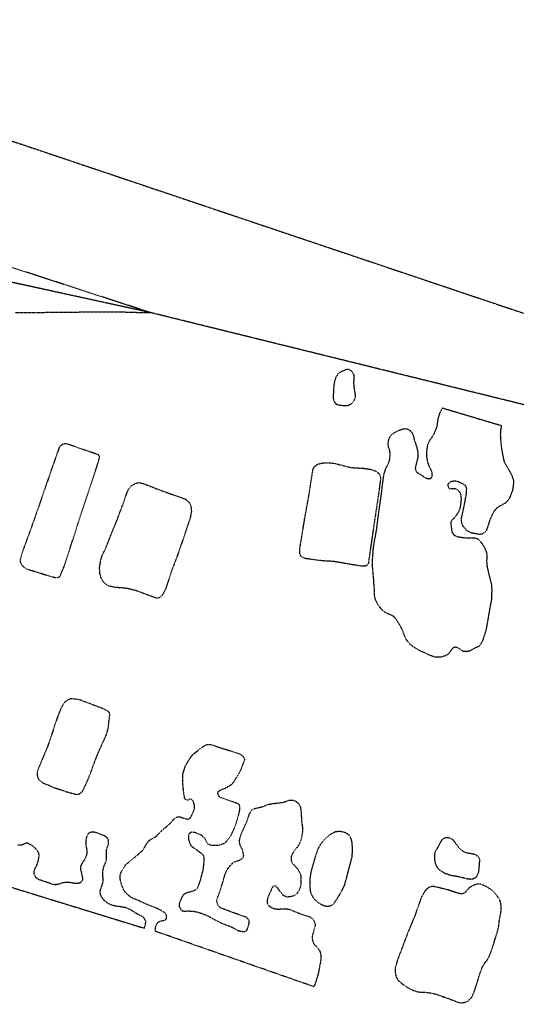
# Model space of a CAD drawing. Extents: x 386681 to 390419, y 97898 to 99995.
# Tile 9 of 11: x 388971 to 389443, y 98369 to 99304. Entities that reach past the tile are written whole.
import ezdxf

# ---------------------------------------------------------------- set-up
doc = ezdxf.new("R2010")
doc.units = 0
doc.header["$LTSCALE"] = 0.005
doc.header["$MEASUREMENT"] = 0
doc.linetypes.add('DGN Style 5', pattern=[20, 10, -10])
doc.linetypes.add('DGN Style 7', pattern=[57.5, 25, -10, 12.5, -10])
doc.layers.add('E_DTM_Building', color=3, linetype='DGN Style 5', lineweight=25)
doc.layers.add('E_DTM_ObscureArea', color=1, linetype='DGN Style 7', lineweight=25)

msp = doc.modelspace()

# ---------------------------------------------------------------- linework, layer by layer
at = {"layer": 'E_DTM_Building'}
for points in [[(388966.58, 99026.01, 1607.09), (388986.75, 99026.01, 1607.36), (389011, 99026.32, 1607.77), (389026.42, 99026.43, 1608.05), (389046.75, 99026.61, 1608.27), (389067.64, 99026.54, 1608.16), (389085.3, 99026.02, 1608.16), (389094.85, 99025.89, 1608.11), (388815.06, 99116.98, 1606.97)], [(388994.98, 98859.55, 1607.42), (388986.04, 98833.62, 1607.22), (388974.61, 98801.98, 1607.02), (388971.44, 98792.17, 1607.02), (388971.33, 98789.04, 1607.04), (388972.15, 98786.98, 1607.04), (388973.46, 98785.48, 1607.07), (388976.64, 98782.78, 1607.1), (389001.22, 98775.18, 1606.96), (389005.45, 98774.24, 1606.97), (389007.96, 98774.72, 1606.96), (389009.02, 98775.42, 1606.96), (389013.01, 98784.71, 1607.09), (389018.75, 98802.29, 1607.32), (389026.63, 98826.62, 1607.55), (389039.75, 98866.5, 1607.68), (389044.75, 98881.4, 1607.68), (389046.56, 98887.75, 1607.56), (389046.51, 98889.44, 1607.53), (389045.78, 98890.82, 1607.48), (389033.52, 98895.04, 1607.6), (389017.1, 98900.64, 1607.68), (389014.9, 98901.24, 1607.69), (389012.63, 98901.14, 1607.71), (389010.43, 98900.16, 1607.69), (389008.4, 98898.07, 1607.71), (389002.42, 98881.05, 1607.61), (388994.98, 98859.55, 1607.42)], [(389242, 98832.62, 1606.34), (389245.25, 98850.14, 1606.3), (389249.34, 98876.41, 1606.02), (389250.02, 98878.29, 1606.06), (389251.31, 98880.06, 1606.09), (389254.05, 98882.03, 1606.3), (389258.6, 98883.07, 1606.43), (389263.66, 98883.35, 1606.66), (389269.85, 98882.81, 1606.87), (389276.21, 98881.15, 1606.98), (389281.72, 98879.67, 1607.17), (389285.59, 98878.75, 1607.19), (389297.77, 98878.03, 1607.19), (389304.55, 98877.05, 1607.23), (389309.37, 98875.29, 1607.25), (389312.2, 98872.94, 1607.23), (389313.4, 98870.48, 1607.17), (389313.69, 98868.14, 1607.13), (389311.89, 98854.53, 1606.73), (389306.66, 98819.67, 1606.66), (389302.04, 98787.68, 1606.91), (389301.15, 98786.26, 1606.95), (389299.53, 98785.12, 1606.97), (389297.09, 98784.96, 1606.95), (389289.07, 98786.14, 1606.95), (389275.09, 98788.53, 1606.92), (389268.29, 98789.64, 1606.82), (389258.38, 98790.13, 1606.65), (389241.68, 98792.39, 1606.53), (389239.16, 98793.59, 1606.49), (389237.7, 98795.1, 1606.52), (389236.81, 98797.16, 1606.54), (389237.15, 98802.87, 1606.49), (389238.87, 98813.42, 1606.37), (389242, 98832.62, 1606.34)], [(389058.29, 98816.73, 1608.48), (389063.58, 98829.48, 1608.49), (389069.71, 98846.01, 1608.5), (389072.92, 98855.2, 1608.39), (389074.32, 98858.44, 1608.11), (389076.79, 98861.61, 1607.7), (389081.62, 98864.04, 1607.71), (389084.42, 98864.4, 1607.71), (389088.9, 98863.38, 1607.73), (389095.52, 98860.75, 1607.67), (389100.87, 98858.65, 1607.82), (389113.54, 98854.01, 1607.9), (389125.23, 98850.01, 1607.82), (389128.71, 98848.54, 1607.82), (389131.31, 98846.08, 1607.82), (389132.6, 98844.24, 1607.82), (389133.72, 98840.87, 1607.92), (389133.94, 98836.65, 1608.07), (389132.88, 98831.27, 1608.24), (389129.35, 98820.42, 1608.36), (389120.14, 98793.91, 1608.37), (389115.72, 98782.29, 1608.4), (389109.41, 98763.5, 1608.42), (389106.83, 98758.25, 1608.4), (389104.77, 98755.91, 1608.4), (389103.18, 98755.05, 1608.44), (389101.65, 98754.67, 1608.49), (389099.9, 98754.93, 1608.55), (389094.11, 98757.15, 1608.59), (389080.72, 98762.07, 1608.59), (389072.94, 98763.87, 1608.58), (389068.05, 98764.5, 1608.53), (389061.68, 98764.89, 1608.37), (389055, 98766.38, 1608.26), (389052.88, 98767.84, 1608.23), (389050.34, 98770.08, 1608.21), (389048.21, 98773.94, 1608.12), (389046.82, 98778.74, 1608.12), (389046.79, 98784.29, 1608.17), (389047.8, 98790.51, 1608.24), (389049.6, 98796.18, 1608.33), (389052.32, 98801.39, 1608.48), (389058.29, 98816.73, 1608.48)], [(389049.41, 98650.01, 1607.24), (389028.69, 98657.85, 1606.95), (389026.77, 98658.38, 1606.95), (389021.03, 98659.14, 1606.9), (389018.83, 98659.04, 1606.89), (389017, 98658.22, 1606.89), (389015.41, 98657.37, 1606.89), (389013.27, 98655.49, 1606.89), (389011.84, 98653.56, 1606.89), (389010.41, 98650.93, 1606.9), (389008.58, 98646.63, 1606.9), (389007.08, 98642.81, 1606.88), (389004.19, 98634.49, 1606.79), (389001.52, 98626.18, 1606.95), (388997.01, 98613.1, 1607.07), (388992.15, 98601.64, 1607.23), (388988.32, 98592.41, 1607.21), (388987.59, 98589.97, 1607.2), (388987.42, 98586.76, 1607.17), (388988.05, 98584.26, 1607.12), (388989.33, 98581.9, 1607.02), (388993.17, 98579.18, 1606.99), (388998.96, 98576.97, 1606.95), (389004.04, 98574.71, 1606.9), (389008.27, 98573.34, 1606.99), (389012.2, 98572.18, 1607.07), (389015.24, 98570.96, 1607.12), (389024.48, 98568.46, 1607.01), (389026.54, 98568.59, 1607.12), (389028.87, 98569.73, 1607.28), (389030.68, 98571.54, 1607.36), (389031.84, 98573.92, 1607.3), (389036.78, 98584.86, 1607.52), (389039.17, 98591.55, 1607.47), (389042.62, 98600.81, 1607.61), (389045.98, 98609.16, 1607.5), (389050.88, 98620.01, 1607.56), (389053.35, 98625.39, 1607.46), (389054.8, 98630.61, 1607.42), (389055.31, 98634.4, 1607.43), (389055.61, 98637.81, 1607.52), (389056.34, 98642.56, 1607.47), (389056.41, 98644.3, 1607.34), (389056.23, 98645.65, 1607.27), (389055.04, 98647.27, 1607.24), (389049.41, 98650.01, 1607.24)], [(389082.91, 98511.19, 1609.22), (389084.53, 98512.6, 1609.1), (389087.21, 98514.91, 1608.88), (389088.99, 98517.1, 1608.66), (389090.71, 98520.34, 1608.4), (389091.88, 98522.34, 1608.16), (389093.13, 98524.04, 1608.19), (389095.01, 98525.51, 1608.41), (389097.12, 98526.69, 1608.72), (389099.49, 98527.94, 1608.97), (389101.52, 98529.58, 1609.08), (389104.65, 98532.81, 1609.05), (389108.67, 98536.61, 1608.98), (389112.98, 98540.06, 1609), (389116.54, 98543.94, 1609.05), (389118.18, 98545.87, 1608.92), (389119.89, 98546.86, 1608.84), (389121.79, 98547.25, 1608.88), (389122.79, 98547.21, 1609.05), (389123.84, 98547.01, 1609.35), (389124.49, 98546.59, 1610.12), (389125.77, 98546.2, 1610.96), (389126.93, 98545.91, 1611.44), (389128.53, 98545.34, 1611.7), (389130.48, 98544.99, 1611.83), (389132.23, 98545.32, 1611.94), (389133.48, 98546.91, 1612.03), (389136.69, 98553.78, 1612.06), (389136.95, 98557.81, 1612.04), (389136.31, 98560.37, 1612.01), (389135.28, 98562.65, 1611.75), (389133.96, 98563.71, 1611.52), (389132.48, 98564.03, 1611.18), (389130.84, 98562.94, 1610.41), (389129.79, 98562.92, 1609.37), (389127.9, 98564.05, 1608.97), (389127.41, 98565.22, 1608.64), (389126.44, 98572.08, 1608.62), (389125.85, 98578.09, 1608.67), (389125.84, 98587.83, 1608.54), (389128.4, 98595.86, 1608.53), (389132.79, 98602.96, 1608.4), (389135.48, 98606.42, 1608.4), (389139.84, 98609.88, 1608.4), (389143.3, 98612.71, 1608.41), (389146, 98614.55, 1608.46), (389148.07, 98615.52, 1608.45), (389150.49, 98616.04, 1608.41), (389151.96, 98615.87, 1608.38), (389179.83, 98606.94, 1608.92), (389181.3, 98605.99, 1608.93), (389183.36, 98603.93, 1609), (389184.2, 98602.12, 1609.05), (389184.37, 98601.14, 1609.14), (389183.02, 98597.87, 1611.33), (389182.56, 98596.9, 1611.56), (389181.99, 98595.2, 1611.8), (389181.17, 98592.59, 1611.99), (389179.13, 98588.66, 1612.06), (389177.34, 98585.73, 1612.08), (389176.03, 98583.46, 1612.09), (389173.34, 98579.12, 1612.09), (389170.73, 98576.71, 1612.09), (389166.21, 98574.18, 1612.11), (389161.18, 98572.14, 1612.09), (389159.23, 98570.86, 1612.04), (389158.81, 98569.32, 1612.06), (389159.8, 98566.89, 1612.06), (389161.98, 98565.47, 1612.09), (389173.11, 98561.7, 1612.03), (389178.23, 98559.85, 1612.04), (389179.17, 98559.07, 1612.08), (389179.63, 98557.54, 1612.04), (389179.71, 98555.41, 1611.96), (389179.32, 98551.79, 1611.91), (389177.82, 98546.02, 1612.03), (389174.96, 98537.13, 1612.33), (389170.84, 98528.27, 1612.45), (389168.44, 98525.04, 1612.55), (389165.71, 98522.16, 1612.56), (389161.55, 98520.38, 1612.64), (389158.72, 98519.88, 1612.74), (389154.3, 98519.81, 1612.85), (389152.14, 98520.19, 1612.95), (389149.72, 98521.33, 1613.05), (389148.39, 98523.38, 1613), (389146.93, 98526.62, 1612.89), (389143.45, 98529.63, 1612.64), (389137.67, 98532.02, 1612.55), (389134.82, 98532.67, 1612.55), (389133.64, 98532.38, 1612.58), (389131.9, 98531.02, 1612.66), (389131.2, 98529.83, 1612.79), (389131.03, 98527.68, 1612.85), (389131.41, 98524.89, 1612.87), (389132.21, 98522.29, 1612.87), (389133.57, 98519.77, 1612.89), (389135.77, 98517.93, 1613), (389140.68, 98514.55, 1613.16), (389143.85, 98512.15, 1613.18), (389145.27, 98510.37, 1613.24), (389145.87, 98508.38, 1613.39), (389145.7, 98503.68, 1613.58), (389144.98, 98497.17, 1613.92), (389142.6, 98488, 1614.28), (389140.67, 98482.25, 1614.44), (389139.24, 98478.72, 1614.49), (389136.54, 98476.88, 1614.52), (389132.97, 98475.77, 1614.54), (389129.12, 98474.84, 1614.57), (389126.32, 98473.1, 1614.6), (389124.9, 98470.77, 1614.7), (389122.18, 98464.55, 1614.65), (389122.39, 98462.06, 1614.67), (389123.86, 98459.4, 1614.68), (389125.26, 98458.03, 1614.73), (389126.69, 98457.65, 1614.8), (389128.66, 98457.67, 1614.85), (389130.74, 98457.81, 1614.91), (389135.71, 98457.55, 1614.99), (389140.72, 98456.52, 1615.07), (389144.56, 98455.16, 1615.06), (389147.29, 98454.08, 1615.1), (389151.74, 98452.08, 1615.3), (389156.56, 98449.21, 1615.38), (389163.81, 98445.77, 1615.4), (389172.42, 98442.42, 1615.33), (389177.28, 98439.71, 1615.33), (389180.32, 98438.6, 1615.33), (389184.31, 98438.13, 1615.35), (389185.69, 98438.59, 1615.48), (389186.95, 98440.07, 1615.59), (389187.61, 98441.84, 1615.7), (389188.34, 98444.33, 1615.74), (389188.88, 98446.5, 1615.74), (389188.83, 98448.9, 1615.77), (389186.41, 98451.66, 1615.79), (389175.06, 98455.61, 1615.87), (389162.14, 98460.41, 1615.79), (389160.29, 98461.69, 1615.72), (389159.48, 98462.89, 1615.66), (389158.46, 98465.01, 1615.66), (389158.16, 98467.18, 1615.66), (389158.22, 98468.7, 1615.66), (389159.23, 98471.63, 1615.57), (389161.02, 98476.22, 1615.4), (389162.92, 98482.18, 1615.22), (389165.87, 98492.27, 1615.12), (389167.67, 98496.55, 1614.93), (389169.82, 98499.66, 1614.55), (389172.15, 98502.31, 1614.25), (389174.52, 98504.23, 1614.05), (389177.32, 98505.25, 1613.94), (389179.77, 98506.08, 1613.92), (389182.13, 98507.43, 1613.91), (389183.37, 98509.18, 1613.79), (389183.64, 98510.71, 1613.71), (389183.03, 98513.69, 1613.39), (389182.11, 98516.6, 1613.18), (389180.39, 98519.98, 1612.87), (389179.48, 98523.46, 1612.74), (389180.01, 98526.67, 1612.61), (389181.48, 98531.25, 1612.5), (389187.18, 98543.81, 1612.2), (389188.9, 98549.44, 1612.09), (389191.05, 98553.23, 1612.06), (389193.15, 98554.71, 1611.99), (389196.21, 98555.64, 1611.9), (389197.87, 98555.85, 1612.03), (389202.32, 98557.03, 1612.35), (389204.85, 98558.18, 1612.42), (389207.55, 98559.13, 1612.42), (389210.38, 98559.6, 1612.45), (389216.86, 98560.37, 1612.55), (389220.83, 98560.82, 1612.61), (389224.55, 98562.05, 1612.69), (389226.89, 98562.93, 1612.69), (389230.59, 98563.02, 1612.69), (389233.32, 98561.79, 1612.67), (389235.8, 98559.65, 1612.72), (389237.59, 98556.23, 1612.79), (389238.16, 98551.37, 1613.02), (389238.33, 98547.94, 1613.05), (389238.64, 98543.12, 1613.06), (389239.45, 98537.02, 1613.08), (389239.55, 98533.07, 1613.19), (389238.77, 98528.23, 1613.26), (389237.26, 98523.39, 1613.32), (389235.15, 98518.98, 1613.34), (389233.01, 98516.55, 1613.27), (389230.33, 98512.94, 1613.26), (389228.83, 98509.51, 1613.31), (389228.57, 98506.21, 1613.32), (389229.7, 98503.26, 1613.37), (389231.67, 98500.94, 1613.4), (389234.73, 98497.91, 1613.47), (389236.69, 98494.33, 1613.5), (389237.81, 98491.49, 1613.53), (389238.05, 98485.31, 1613.78), (389237.86, 98482.53, 1613.92), (389236.97, 98479.45, 1614.12), (389235.84, 98476.67, 1614.29), (389234.23, 98474.28, 1614.31), (389232.24, 98472.74, 1614.36), (389229.92, 98471.65, 1614.49), (389225.54, 98470.9, 1614.55), (389223.42, 98471.44, 1614.55), (389221, 98472.64, 1614.62), (389219.64, 98474.38, 1614.76), (389217, 98478.06, 1614.98), (389215.63, 98479.9, 1615.04), (389213.85, 98481.66, 1615.07), (389212.6, 98481.68, 1615.09), (389211.49, 98481.09, 1615.09), (389210.22, 98478.98, 1615.14), (389209.65, 98477.43, 1615.27), (389208.78, 98475.45, 1615.35), (389206.72, 98471.15, 1615.4), (389205.89, 98467.76, 1615.43), (389206.03, 98464.9, 1615.43), (389207.19, 98463.05, 1615.43), (389209.77, 98461.03, 1615.33), (389213.23, 98459.85, 1615.2), (389216.63, 98459.54, 1615.14), (389220.27, 98459.73, 1615.01), (389223.02, 98459.9, 1614.88), (389226.48, 98459.45, 1614.72), (389229.79, 98458.21, 1614.51), (389236.21, 98455.6, 1614.41), (389247.08, 98451.87, 1614.38), (389249.79, 98449.49, 1614.38), (389250.38, 98448.33, 1614.38), (389251.04, 98447.02, 1614.41), (389251.39, 98445.59, 1614.57), (389251.46, 98443.71, 1614.73), (389251.29, 98442.4, 1614.88), (389249.73, 98437.51, 1615.02), (389249, 98435.01, 1615.02), (389248.62, 98432.8, 1615.01), (389248.96, 98429.96, 1614.88), (389249.71, 98427.24, 1614.8), (389250.79, 98425.86, 1614.67), (389252.41, 98424.14, 1614.6), (389254.31, 98422.18, 1614.55), (389255.82, 98419.77, 1614.51), (389256.65, 98417.38, 1614.51), (389256.9, 98415.1, 1614.51), (389256.92, 98412.4, 1614.51), (389256.53, 98408.83, 1614.51), (389255.92, 98406.13, 1614.49), (389255.09, 98401.23, 1614.44), (389254.66, 98399.02, 1614.49), (389253.59, 98395.35, 1614.73), (389252.17, 98390.68, 1614.72), (389250.39, 98385.8, 1614.69), (389099.42, 98438.54, 1613.14), (389099.74, 98440.91, 1613.63), (389100.17, 98443.12, 1613.91), (389101.3, 98445.75, 1614.13), (389102.91, 98447.52, 1614.29), (389105.35, 98448.46, 1614.57), (389108.29, 98448.91, 1614.59), (389109.55, 98449.62, 1614.55), (389110.36, 98450.76, 1614.51), (389110.52, 98453.07, 1614.42), (389109.63, 98454.83, 1614.28), (389108.29, 98456.2, 1614.23), (389105.95, 98457.77, 1614.18), (389101.96, 98459.81, 1614.04), (389091.96, 98463.85, 1613.52), (389082.89, 98467.95, 1613.27), (389078.56, 98469.6, 1613.19), (389074.98, 98471.82, 1613.08), (389070.82, 98475.72, 1613.03), (389068.85, 98479.6, 1613), (389067.39, 98483.78, 1612.89), (389066.41, 98487.57, 1612.79), (389066.15, 98490.1, 1612.66), (389066.28, 98492.04, 1612.42), (389067.17, 98494.39, 1612.03), (389068.32, 98496.81, 1611.57), (389069.84, 98499.04, 1611.07), (389071.7, 98501.77, 1610.6), (389073.37, 98503.23, 1610.21), (389076.44, 98505.82, 1609.89), (389079.56, 98508.26, 1609.45), (389082.91, 98511.19, 1609.22)], [(389346.35, 98453.49, 1615.73), (389339.59, 98437.26, 1615.76), (389329.75, 98411.23, 1615.81), (389327.74, 98404.46, 1615.69), (389327.41, 98402.23, 1615.66), (389327.46, 98400.03, 1615.67), (389327.88, 98397.23, 1615.76), (389328.49, 98395.01, 1615.81), (389330.38, 98392.03, 1615.81), (389333.97, 98388.83, 1615.79), (389338.8, 98385.43, 1615.88), (389344.14, 98382.71, 1615.81), (389348.91, 98381.05, 1615.81), (389352.13, 98380.64, 1615.83), (389356.89, 98380.53, 1615.89), (389362.35, 98379.75, 1615.94), (389364.92, 98379.16, 1615.86), (389368.96, 98377.92, 1615.85), (389382.58, 98373.01, 1615.69), (389387.17, 98371.1, 1615.6), (389390.87, 98370.59, 1615.56), (389394.5, 98371.24, 1615.51), (389397.01, 98372.49, 1615.5), (389400.45, 98375.95, 1615.53), (389402.62, 98380.94, 1615.64), (389405.26, 98388.87, 1615.72), (389407.45, 98396.53, 1615.81), (389410.45, 98404.63, 1615.59), (389412.7, 98408.35, 1615.54), (389414.8, 98410.88, 1615.56), (389416.91, 98414.59, 1615.56), (389418.7, 98418.99, 1615.6), (389424.55, 98437.52, 1615.69), (389426.01, 98443.44, 1615.64), (389426.32, 98446.66, 1615.6), (389426.57, 98449.35, 1615.56), (389427.43, 98453.46, 1615.53), (389428.08, 98457.17, 1615.53), (389428.3, 98460.33, 1615.53), (389428, 98464.36, 1615.47), (389427.4, 98467.09, 1615.47), (389426.48, 98468.96, 1615.54), (389424.8, 98471.58, 1615.7), (389422.81, 98474.04, 1615.7), (389419.19, 98477.71, 1615.69), (389416.44, 98479.46, 1615.6), (389413.75, 98481.12, 1615.59), (389409.59, 98482.92, 1615.62), (389406.73, 98483.39, 1615.66), (389404.82, 98483.22, 1615.69), (389402.39, 98482.22, 1615.69), (389399.61, 98480.87, 1615.72), (389397.41, 98479.22, 1615.72), (389395.65, 98477.32, 1615.78), (389393.55, 98474.93, 1615.78), (389392.09, 98474.22, 1615.78), (389389.99, 98473.94, 1615.78), (389388.51, 98474.27, 1615.72), (389385.54, 98475.16, 1615.66), (389376.94, 98477.95, 1615.76), (389367.1, 98480.37, 1615.76), (389364.09, 98481.02, 1615.75), (389361.61, 98480.81, 1615.75), (389359.23, 98479.81, 1615.75), (389357.13, 98478.17, 1615.76), (389355.78, 98476.53, 1615.75), (389352.38, 98470.76, 1615.82), (389346.35, 98453.49, 1615.73)]]:
    msp.add_polyline3d(points, dxfattribs=at)
at = {"layer": 'E_DTM_ObscureArea', "extrusion": (-0.379994, 0.128879, 0.915967), "elevation": -134089.93}
msp.add_lwpolyline([(-218863.53, 308233.09), (-218868.36, 310303.52), (-218036.98, 310305.46), (-218032.16, 308235.02)], close=True, dxfattribs=at)
at = {"layer": 'E_DTM_ObscureArea', "flags": 128}
msp.add_lwpolyline([(388261.57, 99207.73), (388239.94, 99090.54), (388108.91, 98698.2), (388100.91, 98586.75), (390149.66, 97898.44), (390419.41, 98699.41), (389094.85, 99025.89)], close=True, dxfattribs=at)
at = {"layer": 'E_DTM_ObscureArea'}
for points in [[(389288.58, 98954.87, 1608.72), (389288.34, 98959.37, 1608.81), (389288.6, 98963.38, 1608.84), (389288.42, 98966.85, 1608.94), (389287.15, 98969.03, 1608.78), (389285.43, 98970.84, 1608.75), (389283.54, 98971.8, 1608.66), (389281.98, 98971.89, 1608.51), (389279.9, 98971.29, 1608.41), (389278.21, 98970.52, 1608.19), (389277.02, 98969.97, 1608.08), (389275.15, 98969.1, 1607.81), (389273.8, 98968.17, 1607.68), (389272.58, 98966.77, 1607.53), (389270.96, 98964.13, 1607.33), (389270.09, 98961.48, 1607.3), (389269.26, 98956.92, 1607.29), (389268.58, 98944.88, 1607.23), (389268.87, 98943.25, 1607.24), (389269.5, 98941.6, 1607.24), (389270.64, 98939.89, 1607.24), (389271.74, 98938.92, 1607.26), (389273.66, 98938.2, 1607.37), (389276.7, 98937.83, 1607.53), (389281.37, 98937.57, 1607.72), (389283.92, 98938.16, 1607.93), (389286.58, 98939.88, 1608.27), (389288.37, 98942.02, 1608.5), (389289.57, 98944.63, 1608.65), (389289.87, 98947.29, 1608.66), (389289.26, 98951.57, 1608.7), (389288.58, 98954.87, 1608.72)], [(389315.52, 98862.36, 1607.05), (389316.86, 98872.18, 1607.08), (389317.89, 98875.17, 1607.08), (389318.49, 98877.56, 1606.99), (389319.84, 98880.04, 1606.85), (389320.72, 98881.65, 1606.74), (389321.52, 98883.82, 1606.74), (389322.23, 98885.93, 1606.74), (389322.57, 98888.64, 1606.79), (389322.71, 98890.85, 1606.83), (389322.64, 98892.73, 1607.08), (389322.28, 98895.39, 1607.26), (389321.36, 98898.01, 1607.42), (389320.89, 98900.24, 1607.67), (389321.09, 98903.64, 1607.9), (389322.13, 98907.18, 1608.19), (389324.03, 98909.85, 1608.43), (389327.21, 98912.21, 1608.6), (389330.4, 98913.83, 1608.75), (389334.86, 98915.43, 1609), (389338.23, 98915.75, 1609.04), (389341.04, 98914.42, 1609.13), (389343.35, 98912.13, 1609.13), (389344.47, 98910.04, 1609.1), (389345.75, 98904.8, 1609.14), (389346.96, 98901.4, 1609.11), (389348.21, 98897.25, 1608.97), (389349.13, 98892.46, 1608.75), (389349.1, 98888.61, 1608.4), (389347.65, 98882.68, 1608.02), (389346.54, 98877.91, 1607.78), (389347.36, 98875.42, 1607.71), (389349.38, 98873.39, 1607.65), (389351.37, 98872.39, 1607.83), (389353.68, 98870.75, 1607.96), (389357.16, 98868.62, 1608.24), (389359.64, 98868.12, 1608.53), (389361.67, 98868.63, 1608.7), (389362.86, 98870.68, 1608.88), (389362.57, 98874.38, 1609.04), (389361.03, 98877.95, 1609.14), (389359.51, 98881.1, 1609.26), (389358.49, 98884.51, 1609.36), (389357.72, 98888.41, 1609.42), (389357.6, 98893.81, 1609.55), (389358.65, 98900.93, 1609.79), (389360.24, 98904.04, 1609.99), (389362.77, 98907.78, 1610.15), (389364.97, 98911.55, 1610.17), (389367.48, 98917.82, 1610.11), (389368.04, 98922.37, 1610.06), (389368.54, 98925.56, 1610.03), (389369.75, 98929.35, 1610.14), (389370.54, 98931.61, 1610.12), (389372.37, 98935.35, 1610.25), (389428.47, 98918.65, 1611.18), (389427.83, 98915.51, 1611.18), (389427.38, 98910.12, 1611.16), (389428.04, 98900.66, 1611.22), (389429.18, 98893.07, 1611.34), (389430.94, 98884.54, 1611.16), (389438.35, 98871.27, 1611.6), (389439.89, 98866.39, 1611.59), (389439.78, 98862.29, 1611.53), (389438.87, 98856.59, 1611.47), (389435.84, 98848.87, 1611.48), (389431.97, 98844.81, 1611.4), (389426.26, 98841.75, 1611.14), (389423.85, 98840.1, 1611.12), (389421.8, 98837.66, 1610.94), (389419.71, 98834.28, 1610.84), (389417.07, 98827.95, 1610.47), (389415.55, 98823.01, 1610.12), (389414.08, 98818.78, 1609.77), (389412.37, 98816.83, 1609.43), (389410.52, 98815.68, 1609.27), (389407.91, 98815.23, 1609.13), (389399.98, 98816.5, 1608.67), (389395.39, 98819.12, 1608.34), (389392.18, 98823.01, 1608.22), (389390.97, 98825.66, 1608.25), (389390.47, 98829.1, 1608.66), (389390.88, 98832.14, 1609.33), (389393.14, 98842.35, 1610.02), (389395.2, 98853.35, 1610.28), (389395.51, 98858.82, 1610.4), (389394.74, 98861.22, 1610.47), (389392.67, 98862.73, 1610.49), (389389.03, 98864.52, 1610.44), (389385.51, 98865.8, 1610.31), (389381.44, 98865.58, 1610.15), (389378.79, 98864.33, 1609.95), (389377.71, 98862.85, 1609.77), (389377.63, 98861.2, 1609.77), (389378.46, 98859.27, 1609.82), (389380.1, 98858.58, 1609.87), (389382.05, 98858.94, 1609.99), (389384.31, 98858.9, 1610.05), (389386.98, 98857.57, 1610.24), (389388.45, 98855.92, 1610.3), (389389.47, 98854.1, 1610.33), (389389.89, 98851.88, 1610.33), (389390.17, 98848.93, 1610.06), (389389.75, 98844.53, 1609.89), (389389.24, 98840.88, 1609.64), (389388.31, 98837.71, 1609.11), (389385.89, 98833.75, 1608.4), (389384.63, 98832.11, 1607.87), (389383.05, 98830.41, 1607.62), (389380.97, 98828.3, 1607.49), (389380.29, 98826.47, 1607.55), (389380.68, 98823.39, 1607.59), (389381.02, 98820.31, 1607.83), (389381.47, 98817.66, 1607.9), (389382.89, 98815.31, 1608.02), (389384.53, 98813.95, 1608.18), (389386.98, 98813.17, 1608.25), (389389.22, 98812.71, 1608.37), (389395.01, 98811.95, 1608.59), (389399.93, 98812.17, 1608.79), (389403.38, 98811.93, 1609.13), (389405.68, 98811.27, 1609.3), (389407.36, 98809.93, 1609.51), (389408.89, 98808.1, 1609.74), (389411.17, 98804.81, 1610.19), (389412.67, 98802.08, 1610.65), (389413.87, 98799.48, 1610.81), (389414.58, 98796.56, 1611.04), (389414.65, 98793.98, 1611.13), (389414.39, 98789.92, 1611.22), (389414.91, 98784.12, 1611.35), (389416.9, 98775.65, 1611.44), (389419.03, 98767.55, 1611.54), (389419.3, 98761.93, 1611.54), (389418.9, 98752.92, 1611.53), (389417.59, 98746.16, 1611.56), (389415.53, 98734.31, 1611.53), (389413.81, 98724.51, 1611.53), (389410.16, 98713.32, 1611.8), (389407.24, 98709.04, 1611.75), (389402.08, 98706.75, 1611.53), (389398.59, 98704.58, 1611.13), (389396.19, 98704, 1610.65), (389392.8, 98704.02, 1610.28), (389391.25, 98704.72, 1610.11), (389389.57, 98705.97, 1610.14), (389387.25, 98707.61, 1610.19), (389384.44, 98708.18, 1610.12), (389382.2, 98707.24, 1609.9), (389379.99, 98704.23, 1609.74), (389377.87, 98701.46, 1609.64), (389374.5, 98699.78, 1609.64), (389370.66, 98698.69, 1609.39), (389364.82, 98698.87, 1609.13), (389358.94, 98701.04, 1608.82), (389355.43, 98702.97, 1608.54), (389351.04, 98704.76, 1608.31), (389345.11, 98708.37, 1607.89), (389341.8, 98710.89, 1607.43), (389338.48, 98714.95, 1606.98), (389336.75, 98718.46, 1606.44), (389335.96, 98720.48, 1606.14), (389334.6, 98724.06, 1605.97), (389333.28, 98726.99, 1605.49), (389331.76, 98729.47, 1605.19), (389329.45, 98733.27, 1604.92), (389327.94, 98735.39, 1604.86), (389325.88, 98737.56, 1604.68), (389323.4, 98738.81, 1604.57), (389320.75, 98739.72, 1604.45), (389317.77, 98741.5, 1604.16), (389315.79, 98743.02, 1603.79), (389312.91, 98746.18, 1603.32), (389311.63, 98747.74, 1602.99), (389310.08, 98750.86, 1602.29), (389308.59, 98754.03, 1603.04), (389307.88, 98757.8, 1603.91), (389307.8, 98760.42, 1604.58), (389307.93, 98763.54, 1605.18), (389307.49, 98767.37, 1605.56), (389307.16, 98772.56, 1605.91), (389306.57, 98778.83, 1606.32), (389306.14, 98783.97, 1606.61), (389306.02, 98788.76, 1606.67), (389306.2, 98793.29, 1606.68), (389306.64, 98798.82, 1606.63), (389306.94, 98802.93, 1606.55), (389308.04, 98809.91, 1606.44), (389309.48, 98816.78, 1606.28), (389310.41, 98823.52, 1606.26), (389311.67, 98833.8, 1606.29), (389314.43, 98852.98, 1606.63), (389315.52, 98862.36, 1607.05)], [(388930.97, 98490.09, 1610.9), (389089.3, 98441.37, 1612.8), (389089.67, 98443, 1613.1), (389090.27, 98444.68, 1613.21), (389090.57, 98446.53, 1613.4), (389090.51, 98448.18, 1613.45), (389089.79, 98449.82, 1613.46), (389088.7, 98451.45, 1613.45), (389086.93, 98452.6, 1613.39), (389084.91, 98453.41, 1613.36), (389081.72, 98455.37, 1613.39), (389079.08, 98457.03, 1613.42), (389075.94, 98458.95, 1613.42), (389071.54, 98460.83, 1613.33), (389065.6, 98461.85, 1613.24), (389062.75, 98462.19, 1613.07), (389060.27, 98462.73, 1613.05), (389058.07, 98463.39, 1613.01), (389055.21, 98464.66, 1613.01), (389051.41, 98467.43, 1612.92), (389049.27, 98470.07, 1612.89), (389048.09, 98472.2, 1612.7), (389047.47, 98473.85, 1612.53), (389047.22, 98475.58, 1612.41), (389047.52, 98477.52, 1612.41), (389048.18, 98479.59, 1612.45), (389049.06, 98482.04, 1612.51), (389049.69, 98483.92, 1612.61), (389050.05, 98485.68, 1612.69), (389050.14, 98487.1, 1612.61), (389049.96, 98489.91, 1612.55), (389049.82, 98492.82, 1612.45), (389049.9, 98495.17, 1612.32), (389050.18, 98497.49, 1612.12), (389050.7, 98499.55, 1611.74), (389051.88, 98502.4, 1611.15), (389052.94, 98505.01, 1610.65), (389053.42, 98507.72, 1610.04), (389053.27, 98511.52, 1609.31), (389053.24, 98514.1, 1608.49), (389053.47, 98516.38, 1608.04), (389054.18, 98518.49, 1607.64), (389054.93, 98520.8, 1607.45), (389055.32, 98522.7, 1607.35), (389055.2, 98524.67, 1607.25), (389054.62, 98526.33, 1607.22), (389053.39, 98527.85, 1607.17), (389051.68, 98528.82, 1607.16), (389047.96, 98530.46, 1607.11), (389044.24, 98531.91, 1607.06), (389041.1, 98532.56, 1607), (389038.57, 98532.44, 1607.01), (389036.91, 98531.82, 1607.07), (389035.84, 98530.99, 1607.1), (389034.69, 98529.13, 1607.25), (389033.99, 98526.78, 1607.47), (389033.62, 98523.84, 1607.76), (389033.59, 98519.89, 1608.56), (389034.27, 98517.4, 1609.19), (389034.78, 98515.22, 1609.35), (389034.64, 98513.09, 1609.53), (389034.33, 98511.33, 1609.69), (389033.64, 98508.98, 1610.27), (389032.34, 98506.41, 1611), (389031.11, 98504.45, 1611.52), (389029.73, 98502.52, 1611.94), (389028.82, 98500.49, 1612.15), (389028.42, 98498.68, 1612.2), (389028.53, 98496.99, 1612.17), (389029.18, 98494.92, 1612.07), (389029.84, 98491.95, 1612.01), (389030.37, 98489.63, 1611.97), (389030.49, 98487.76, 1611.97), (389030.06, 98486.37, 1611.94), (389029.02, 98485.08, 1611.88), (389027.58, 98484.04, 1611.81), (389025.53, 98483.68, 1611.79), (389023.26, 98483.86, 1611.74), (389020.26, 98484.42, 1611.62), (389017.7, 98484.82, 1611.57), (389014.4, 98484.89, 1611.5), (389011.1, 98484.3, 1611.31), (389009.17, 98483.56, 1611.15), (389006.87, 98482.85, 1610.98), (389004.58, 98482.61, 1610.8), (389002.44, 98482.94, 1610.74), (388988.88, 98487.57, 1610.68), (388986.66, 98489.16, 1610.68), (388985.37, 98490.92, 1610.68), (388984.66, 98492.56, 1610.67), (388984.63, 98495.85, 1610.67), (388985.59, 98498.45, 1610.65), (388986.87, 98500.51, 1610.64), (388987.71, 98502.78, 1610.67), (388988.54, 98505.28, 1610.64), (388989.02, 98508.08, 1610.42), (388989.27, 98510.68, 1610.04), (388989, 98512.69, 1609.48), (388988.16, 98514.14, 1608.81), (388987.22, 98515.54, 1608.34), (388985.49, 98517.54, 1608.04), (388983.7, 98519.07, 1607.83), (388982.57, 98519.8, 1607.83), (388980.72, 98520.81, 1607.85), (388979.6, 98521.39, 1607.9), (388978.67, 98521.95, 1607.99), (388977.62, 98522.11, 1608.21), (388976.23, 98521.93, 1608.5), (388975.31, 98521.54, 1608.75), (388974.51, 98520.88, 1609.03), (388973.41, 98520.43, 1609.28), (388972.34, 98520.22, 1609.53), (388970.93, 98520.22, 1609.57), (388969.14, 98520.2, 1609.76)], [(389261.87, 98526.97, 1613.42), (389257.74, 98522.52, 1613.4), (389254.62, 98517.62, 1613.42), (389251.84, 98510.43, 1613.34), (389250.44, 98505.21, 1613.42), (389248.35, 98498.17, 1613.58), (389247.14, 98492.87, 1613.62), (389246.41, 98487.41, 1613.68), (389246.37, 98482.24, 1613.81), (389246.72, 98477.6, 1614.05), (389247.25, 98475.15, 1614.22), (389248.79, 98471.81, 1614.34), (389251.07, 98468.48, 1614.34), (389253.56, 98466.38, 1614.25), (389256.6, 98464.41, 1614.22), (389260.19, 98462.67, 1614.22), (389263.41, 98462.27, 1614.24), (389266.25, 98462.78, 1614.24), (389268.88, 98464.36, 1614.24), (389271.08, 98467.42, 1614.22), (389274.15, 98472.23, 1614.1), (389276.91, 98476.92, 1614.13), (389279.48, 98482.3, 1614.1), (389281.44, 98489.06, 1614.09), (389283.79, 98498.57, 1613.99), (389285.6, 98504.71, 1613.86), (389286.56, 98508.81, 1613.96), (389286.99, 98513.78, 1614.05), (389286.95, 98518.06, 1614.16), (389286.65, 98522.69, 1614.18), (389285.99, 98525.61, 1614.18), (389284.88, 98528.32, 1614.18), (389282.3, 98531.11, 1614.1), (389278.48, 98532.65, 1614), (389274.73, 98533.26, 1613.89), (389270.99, 98532.88, 1613.83), (389267.34, 98531.23, 1613.72), (389263.83, 98528.74, 1613.55), (389261.87, 98526.97, 1613.42)], [(389388.84, 98516.99, 1614.57), (389390.24, 98515.76, 1614.72), (389391.91, 98514.65, 1614.85), (389393.71, 98513.68, 1614.97), (389395.59, 98513, 1614.98), (389397.3, 98512.74, 1615.04), (389399.2, 98512.48, 1615.14), (389402.01, 98511.96, 1615.2), (389403.84, 98511.23, 1615.23), (389405.51, 98510.16, 1615.28), (389406.97, 98508.66, 1615.32), (389407.55, 98506.95, 1615.35), (389407.5, 98504.03, 1615.36), (389407.32, 98501.81, 1615.36), (389407.09, 98498.79, 1615.41), (389406.89, 98496.09, 1615.49), (389406.45, 98494.04, 1615.55), (389405.65, 98491.92, 1615.61), (389404.46, 98490.01, 1615.64), (389402.76, 98488.63, 1615.67), (389400.97, 98487.91, 1615.68), (389398.68, 98487.76, 1615.68), (389396.4, 98488.08, 1615.7), (389394.35, 98488.51, 1615.73), (389391.95, 98489.21, 1615.66), (389389.61, 98489.81, 1615.57), (389386.7, 98490.42, 1615.52), (389383.61, 98490.88, 1615.49), (389381.24, 98491.24, 1615.49), (389378.75, 98491.97, 1615.48), (389375.14, 98493.25, 1615.44), (389371.62, 98495.32, 1615.36), (389369.7, 98496.66, 1615.36), (389368.03, 98498.43, 1615.36), (389366.86, 98500.52, 1615.38), (389365.93, 98502.62, 1615.36), (389365.47, 98505.27, 1615.36), (389365.22, 98507, 1615.38), (389365.19, 98508.88, 1615.42), (389365.2, 98510.29, 1615.48), (389365.31, 98512.18, 1615.44), (389365.61, 98513.37, 1615.3), (389366.05, 98514.53, 1615.14), (389367.03, 98516.19, 1614.97), (389368, 98517.9, 1614.75), (389369.64, 98520.83, 1614.62), (389371.74, 98524.82, 1614.38), (389372.79, 98525.97, 1614.32), (389374.23, 98527, 1614.27), (389375.75, 98527.48, 1614.25), (389377.35, 98527.53, 1614.25), (389378.96, 98527.26, 1614.27), (389380.56, 98526.61, 1614.32), (389382.03, 98525.62, 1614.37), (389383.3, 98524.25, 1614.37), (389384.69, 98522.27, 1614.41), (389385.92, 98520.75, 1614.47), (389387, 98519.31, 1614.51), (389388.84, 98516.99, 1614.57)]]:
    msp.add_polyline3d(points, dxfattribs=at)

doc.saveas('drawing.dxf')
